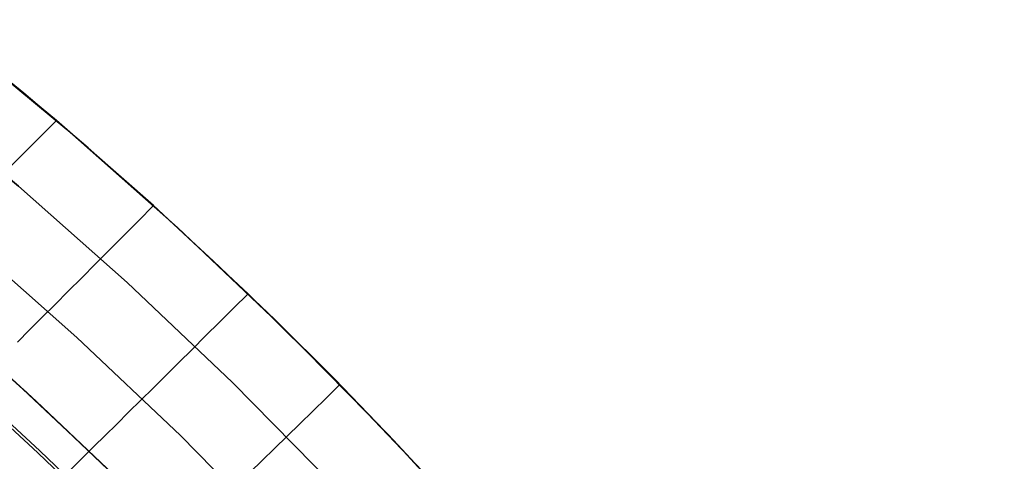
# Model space of a CAD drawing. Header units: millimetres. Extents: x -58 to 58, y -58 to 58.
# Tile 95 of 95: x 37 to 50, y 39 to 45. Entities that reach past the tile are written whole.
import ezdxf

# ---------------------------------------------------------------- set-up
doc = ezdxf.new("R2010")
doc.units = ezdxf.units.MM
doc.header["$MEASUREMENT"] = 0
doc.layers.add('Predefinito', color=5, linetype='Continuous')

msp = doc.modelspace()

# ---------------------------------------------------------------- linework, layer by layer
at = {"layer": 'Predefinito'}
for points in [[(49.961, 28.463), (48.949, 30.171), (47.878, 31.842), (46.751, 33.476), (45.567, 35.069), (44.33, 36.621), (43.039, 38.13), (41.698, 39.592), (40.306, 41.008), (38.867, 42.375), (37.381, 43.691), (35.851, 44.955), (34.278, 46.166), (32.664, 47.322), (31.011, 48.421), (29.321, 49.462), (27.596, 50.445), (25.839, 51.367), (24.05, 52.229), (22.233, 53.028), (20.39, 53.763), (18.522, 54.435)], [(18.522, 54.435), (20.39, 53.763), (22.233, 53.028), (24.05, 52.229), (25.839, 51.367), (27.596, 50.445), (29.321, 49.462), (31.011, 48.421), (32.664, 47.322), (34.278, 46.166), (35.851, 44.955), (37.381, 43.691), (38.867, 42.375), (40.306, 41.008), (41.698, 39.592), (43.039, 38.13), (44.33, 36.621), (45.567, 35.069), (46.751, 33.476), (47.878, 31.842), (48.949, 30.171), (49.961, 28.463)], [(20.035, 52.828), (21.847, 52.105), (23.632, 51.32), (25.389, 50.474), (27.116, 49.568), (28.811, 48.602), (30.472, 47.579), (32.096, 46.499), (33.681, 45.363), (35.227, 44.173), (36.731, 42.931), (38.191, 41.638), (39.605, 40.295), (40.972, 38.904), (42.291, 37.466), (43.559, 35.984), (44.775, 34.459), (45.938, 32.893), (47.046, 31.288), (48.098, 29.646), (49.092, 27.968)], [(49.092, 27.968), (48.098, 29.646), (47.046, 31.288), (45.938, 32.893), (44.775, 34.459), (43.559, 35.984), (42.291, 37.466), (40.972, 38.904), (39.605, 40.295), (38.191, 41.638), (36.731, 42.931), (35.227, 44.173), (33.681, 45.363), (32.096, 46.499), (30.472, 47.579), (28.811, 48.602), (27.116, 49.568), (25.389, 50.474), (23.632, 51.32), (21.847, 52.105), (20.035, 52.828)], [(47.246, 29.121), (46.213, 30.735), (45.125, 32.311), (43.982, 33.85), (42.788, 35.347), (41.542, 36.803), (40.247, 38.215), (38.904, 39.582), (37.515, 40.901), (36.081, 42.171), (34.604, 43.392), (33.085, 44.56), (31.528, 45.676), (29.932, 46.737), (28.301, 47.742), (26.637, 48.69), (24.94, 49.581), (23.214, 50.412), (21.46, 51.183), (19.681, 51.893)], [(19.326, 50.958), (21.073, 50.261), (22.796, 49.504), (24.491, 48.687), (26.157, 47.813), (27.791, 46.882), (29.393, 45.894), (30.96, 44.853), (32.489, 43.757), (33.98, 42.61), (35.431, 41.412), (36.839, 40.164), (38.203, 38.868), (39.522, 37.527), (40.794, 36.14), (42.017, 34.711), (43.19, 33.24), (44.312, 31.729), (45.38, 30.181), (46.395, 28.596)], [(46.395, 28.596), (45.38, 30.181), (44.312, 31.729), (43.19, 33.24), (42.017, 34.711), (40.794, 36.14), (39.522, 37.527), (38.203, 38.868), (36.839, 40.164), (35.431, 41.412), (33.98, 42.61), (32.489, 43.757), (30.96, 44.853), (29.393, 45.894), (27.791, 46.882), (26.157, 47.813), (24.491, 48.687), (22.796, 49.504), (21.073, 50.261), (19.326, 50.958)]]:
    msp.add_lwpolyline(points, dxfattribs=at)
for points in [[(43.297, 37.836, 30.001), (42.242, 39.011, 30), (41.046, 40.267, 30), (39.813, 41.487, 30), (38.544, 42.669, 30), (37.24, 43.811, 30), (35.928, 44.894, 30), (34.586, 45.935, 30), (33.213, 46.938, 30), (31.811, 47.899, 30), (30.38, 48.819, 30), (29.53, 49.338, 29.999)], [(40.947, 35.967, 351.23), (40.184, 36.817, 351.337), (39.235, 37.826, 351.442), (38.647, 38.428, 351.494), (37.924, 39.141, 351.545), (36.97, 40.044, 351.594), (36.315, 40.638, 351.615), (35.42, 41.421, 351.631), (34.321, 42.336, 351.63), (33.413, 43.056, 351.613), (32.157, 44.002, 351.567), (31.242, 44.656, 351.517), (30.49, 45.173, 351.466), (29.263, 45.978, 351.361), (28.238, 46.614, 351.254)], [(42.524, 38.704, 349.999), (41.76, 39.527, 350), (40.973, 40.342, 350), (40.17, 41.142, 350), (39.351, 41.925, 350), (38.517, 42.693, 350), (37.668, 43.444, 350), (36.805, 44.178, 350), (35.902, 44.914, 350)], [(36.64, 43.206, 349.48), (36.836, 43.403, 349.663), (37.036, 43.605, 349.836), (37.24, 43.811, 350)], [(36.64, 43.206, 30.52), (36.836, 43.403, 30.337), (37.036, 43.605, 30.164), (37.24, 43.811, 30)], [(36.717, 40.836, 347.967), (36.881, 41.001, 348.204), (37.05, 41.17, 348.435), (37.223, 41.343, 348.658), (37.399, 41.52, 348.874), (37.58, 41.701, 349.082), (37.764, 41.886, 349.283), (37.953, 42.076, 349.475), (38.146, 42.269, 349.659), (38.343, 42.467, 349.834), (38.544, 42.669, 350)], [(36.717, 40.836, 32.033), (36.881, 41.001, 31.796), (37.05, 41.17, 31.565), (37.223, 41.343, 31.342), (37.399, 41.52, 31.126), (37.58, 41.701, 30.918), (37.764, 41.886, 30.717), (37.953, 42.076, 30.525), (38.146, 42.269, 30.341), (38.343, 42.467, 30.166), (38.544, 42.669, 30)], [(36.661, 38.366, 345.223), (36.784, 38.487, 345.516), (36.911, 38.611, 345.804), (37.041, 38.74, 346.088), (37.174, 38.871, 346.367), (37.311, 39.006, 346.641), (37.452, 39.145, 346.91), (37.596, 39.288, 347.174), (37.744, 39.434, 347.432), (37.895, 39.584, 347.685), (38.05, 39.737, 347.931), (38.209, 39.895, 348.171), (38.372, 40.056, 348.404), (38.538, 40.221, 348.63), (38.708, 40.39, 348.849), (38.883, 40.563, 349.061), (39.061, 40.739, 349.265), (39.243, 40.92, 349.461), (39.429, 41.105, 349.649), (39.619, 41.294, 349.829), (39.813, 41.487, 350)], [(36.661, 38.366, 34.777), (36.784, 38.487, 34.484), (36.911, 38.611, 34.196), (37.041, 38.74, 33.912), (37.174, 38.871, 33.633), (37.311, 39.006, 33.359), (37.452, 39.145, 33.09), (37.596, 39.288, 32.826), (37.744, 39.434, 32.568), (37.895, 39.584, 32.315), (38.05, 39.737, 32.069), (38.209, 39.895, 31.829), (38.372, 40.056, 31.596), (38.538, 40.221, 31.37), (38.708, 40.39, 31.151), (38.883, 40.563, 30.939), (39.061, 40.739, 30.735), (39.243, 40.92, 30.539), (39.429, 41.105, 30.351), (39.619, 41.294, 30.171), (39.813, 41.487, 30)], [(35.96, 40.953, 28.377), (36.792, 40.207, 28.4), (37.918, 39.147, 28.455)], [(39.842, 39.092, 348.585), (40.003, 39.248, 348.81), (40.167, 39.409, 349.027), (40.336, 39.573, 349.237), (40.508, 39.741, 349.44), (40.683, 39.912, 349.634), (40.863, 40.088, 349.821), (41.046, 40.267, 350)], [(39.842, 39.092, 31.415), (40.003, 39.248, 31.19), (40.167, 39.409, 30.973), (40.336, 39.573, 30.763), (40.508, 39.741, 30.56), (40.683, 39.912, 30.366), (40.863, 40.088, 30.179), (41.046, 40.267, 30)], [(36.245, 40.039, 28.784), (36.992, 39.35, 28.826), (37.726, 38.647, 28.885)], [(36.271, 40.069, 351.249), (37.018, 39.379, 351.207), (37.751, 38.675, 351.148)]]:
    msp.add_polyline3d(points, dxfattribs=at)

doc.saveas('drawing.dxf')
